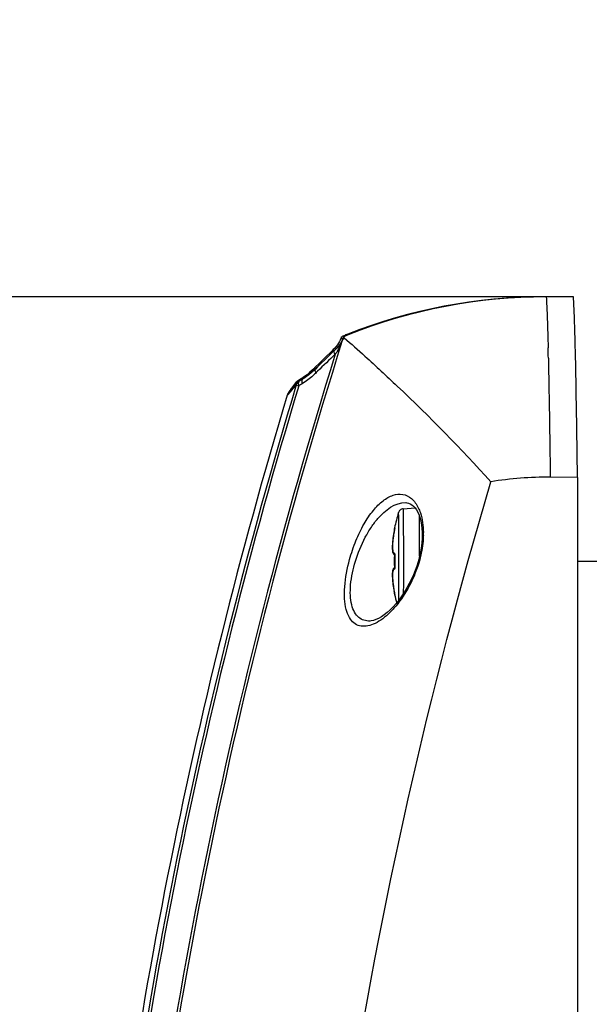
# Model space of a CAD drawing. Header units: millimetres. Extents: x 0 to 420, y 0 to 297.
# Tile 77 of 170: x 174 to 183, y 221 to 236. Entities that reach past the tile are written whole.
import ezdxf

# ---------------------------------------------------------------- set-up
doc = ezdxf.new("R2010")
doc.units = ezdxf.units.MM
doc.header["$LTSCALE"] = 23.1
doc.layers.get('0').update_dxf_attribs({"linetype": 'CONTINUOUS'})
doc.layers.add('06___PRT_ALL_SURFS', color=7, linetype='CONTINUOUS')
doc.layers.add('DIM_PILOTEES', color=7, linetype='CONTINUOUS')
doc.styles.get("Standard").update_dxf_attribs({"font": 'txt', "width": 0.7})
doc.dimstyles.new('DIMSTYLE_1', dxfattribs={"dimtxt": 2.5, "dimasz": 3.5, "dimexe": 2, "dimexo": 0, "dimtad": 1, "dimdec": 0, "dimlfac": 5, "dimdsep": 46, "dimtxsty": 'Standard', "dimblk": '_FILLED', "dimblk1": '_FILLED', "dimblk2": '_FILLED', "dimcen": 0.09, "dimazin": 2, "dimtp": 0.5, "dimtm": 0.5, "dimtfac": 1, "dimtdec": 0, "dimtofl": 0, "dimtmove": 0, "dimatfit": 3, "dimldrblk": '_FILLED', "dimfxl": 0, "dimtolj": 1, "dimarcsym": 0})
doc.dimstyles.new('DIMSTYLE_5', dxfattribs={"dimtxt": 2.5, "dimasz": 3.5, "dimexe": 2, "dimexo": 0, "dimtad": 1, "dimdec": 0, "dimlfac": 5, "dimdsep": 46, "dimtxsty": 'Standard', "dimblk": '_FILLED', "dimblk1": '_FILLED', "dimblk2": '_FILLED', "dimcen": 0.09, "dimazin": 2, "dimtp": 0.3, "dimtm": 0.3, "dimtfac": 1, "dimtdec": 0, "dimtofl": 0, "dimtmove": 0, "dimatfit": 3, "dimldrblk": '_FILLED', "dimfxl": 0, "dimtolj": 1, "dimarcsym": 0})

# ---------------------------------------------------------------- blocks, each defined once
blk = doc.blocks.new('_FILLED')
at = {"color": 0, "linetype": 'ByBlock'}
blk.add_solid([(0, 0), (-1, 0.1429), (-1, -0.1429)], dxfattribs=at)
blk = doc.blocks.new('*D3')
at = {"layer": 'DIM_PILOTEES', "color": 2, "linetype": 'Continuous'}
for p, q in [((200.335, 242.692), (141.023, 242.692)), ((143.023, 242.692), (143.023, 206.926)), ((143.023, 171.159), (143.023, 206.926)), ((169.132, 171.159), (141.023, 171.159))]:
    blk.add_line(p, q, dxfattribs=at)
at = {"layer": 'DIM_PILOTEES', "color": 2, "linetype": 'Continuous', "xscale": 3.5, "yscale": 3.5, "zscale": 3.5}
for p, rotation in [((143.023, 242.692), 90), ((143.023, 171.159), 270)]:
    blk.add_blockref('_FILLED', p, dxfattribs=dict(at, rotation=rotation))
at = {"layer": 'DIM_PILOTEES', "color": 2, "linetype": 'Continuous', "insert": (139.898, 206.926), "char_height": 2.5, "width": 8.30357, "attachment_point": 2, "rotation": 90, "line_spacing_factor": 0.9}
blk.add_mtext('{\\ftxt;\\W0.0001;\\H0.0001;\\~}{\\ftxt;\\W2.2142857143;\\H2.5; }{\\ftxt;\\W0.0001;\\H0.0001;\\~}', dxfattribs=at)
blk = doc.blocks.new('*D4')
at = {"layer": 'DIM_PILOTEES', "color": 2, "linetype": 'Continuous'}
for p, q in [((200.335, 242.692), (150.097, 242.692)), ((152.097, 242.692), (152.097, 209.456)), ((152.097, 176.219), (152.097, 209.456)), ((183.721, 176.219), (150.097, 176.219))]:
    blk.add_line(p, q, dxfattribs=at)
at = {"layer": 'DIM_PILOTEES', "color": 2, "linetype": 'Continuous', "xscale": 3.5, "yscale": 3.5, "zscale": 3.5}
for p, rotation in [((152.097, 242.692), 90), ((152.097, 176.219), 270)]:
    blk.add_blockref('_FILLED', p, dxfattribs=dict(at, rotation=rotation))
at = {"layer": 'DIM_PILOTEES', "color": 2, "linetype": 'Continuous', "insert": (148.972, 209.456), "char_height": 2.5, "width": 8.30357, "attachment_point": 2, "rotation": 90, "line_spacing_factor": 0.9}
blk.add_mtext('{\\ftxt;\\W0.0001;\\H0.0001;\\~}{\\ftxt;\\W2.2142857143;\\H2.5; }{\\ftxt;\\W0.0001;\\H0.0001;\\~}', dxfattribs=at)
blk = doc.blocks.new('*D10')
at = {"layer": 'DIM_PILOTEES', "color": 2, "linetype": 'Continuous'}
for p, q in [((161.718, 242.692), (161.718, 250.192)), ((161.718, 250.192), (161.718, 237.148)), ((200.335, 242.692), (159.718, 242.692)), ((161.718, 224.103), (161.718, 237.148)), ((181.967, 231.603), (159.718, 231.603)), ((161.718, 231.603), (161.718, 224.103))]:
    blk.add_line(p, q, dxfattribs=at)
at = {"layer": 'DIM_PILOTEES', "color": 2, "linetype": 'Continuous', "xscale": 3.5, "yscale": 3.5, "zscale": 3.5}
for p, rotation in [((161.718, 242.692), 270), ((161.718, 231.603), 90)]:
    blk.add_blockref('_FILLED', p, dxfattribs=dict(at, rotation=rotation))
at = {"layer": 'DIM_PILOTEES', "color": 2, "linetype": 'Continuous', "insert": (158.593, 237.148), "char_height": 2.5, "width": 5.35714, "attachment_point": 2, "rotation": 90, "line_spacing_factor": 0.9}
blk.add_mtext('{\\ftxt;\\W0.0001;\\H0.0001;\\~}{\\ftxt;\\W1.4285714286;\\H2.5; }{\\ftxt;\\W0.0001;\\H0.0001;\\~}', dxfattribs=at)

msp = doc.modelspace()

# ---------------------------------------------------------------- linework, layer by layer
at = {"color": 7, "linetype": 'Continuous'}
for p, q in [((182.3669, 231.6032), (181.9669, 231.6032)), ((179.0169, 231.029), (179.0244, 231.0463)), ((178.9565, 231.0105), (178.9396, 230.9705)), ((178.975, 230.9733), (178.9698, 230.9614)), ((178.9741, 230.9711), (178.9698, 230.9614)), ((178.9899, 231.0108), (178.9726, 230.9716)), ((178.9853, 230.9966), (178.975, 230.9733)), ((178.9904, 231.0081), (178.9853, 230.9966)), ((178.9904, 231.0081), (178.9976, 231.0019)), ((181.9927, 230.9111), (181.9929, 230.9021)), ((181.9929, 230.9025), (181.9941, 230.8528)), ((182.3929, 230.8998), (182.3929, 230.9031)), ((182.3934, 230.8816), (182.3929, 230.9007)), ((178.8326, 230.8231), (178.8247, 230.8155)), ((178.8579, 230.8493), (178.8326, 230.8231)), ((181.9976, 230.7039), (181.9977, 230.6998)), ((181.9977, 230.6998), (181.9986, 230.655)), ((178.5768, 230.5739), (178.5461, 230.5431)), ((178.6071, 230.5102), (178.5874, 230.4905)), ((178.6072, 230.5101), (178.5874, 230.4905)), ((178.2703, 230.3234), (178.2542, 230.3021)), ((178.2886, 230.3172), (178.2572, 230.2804)), ((178.2834, 230.3405), (178.2703, 230.3234)), ((178.2976, 230.3277), (178.2886, 230.3172)), ((178.3119, 230.3445), (178.2976, 230.3277)), ((178.3611, 230.3959), (178.3103, 230.3648)), ((178.3152, 230.3671), (178.3103, 230.3648)), ((178.3152, 230.3671), (178.3121, 230.363)), ((178.341, 230.3829), (178.3152, 230.3671)), ((178.3605, 230.38), (178.336, 230.3651)), ((178.3662, 230.3981), (178.341, 230.3829)), ((178.3874, 230.3962), (178.3605, 230.38)), ((178.3611, 230.3959), (178.3612, 230.3959)), ((178.3766, 230.4055), (178.3612, 230.3959)), ((178.3612, 230.3959), (178.3662, 230.3981)), ((178.3662, 230.3981), (178.382, 230.4066)), ((178.3662, 230.3981), (178.3822, 230.4063)), ((178.4146, 230.4312), (178.3766, 230.4055)), ((178.1837, 230.2049), (178.1812, 230.2011)), ((178.1864, 230.209), (178.1837, 230.2049)), ((178.1894, 230.2133), (178.1864, 230.209)), ((178.1926, 230.218), (178.1894, 230.2133)), ((178.1961, 230.223), (178.1926, 230.218)), ((178.202, 230.2313), (178.1961, 230.223)), ((178.2001, 230.2151), (178.198, 230.2128)), ((178.2026, 230.2178), (178.2001, 230.2151)), ((178.2086, 230.2404), (178.202, 230.2313)), ((178.2054, 230.2209), (178.2026, 230.2178)), ((178.2103, 230.2264), (178.2054, 230.2209)), ((178.216, 230.2506), (178.2086, 230.2404)), ((178.216, 230.2328), (178.2103, 230.2264)), ((178.2271, 230.2658), (178.216, 230.2506)), ((178.2249, 230.243), (178.216, 230.2328)), ((178.2381, 230.2582), (178.2249, 230.243)), ((178.2398, 230.2829), (178.2271, 230.2658)), ((178.2572, 230.2804), (178.2381, 230.2582)), ((178.2542, 230.3021), (178.2398, 230.2829)), ((178.2929, 230.3085), (178.3305, 230.2973)), ((182.4255, 228.9516), (182.0255, 228.9541)), ((182.4255, 228.9516), (182.4255, 208.3195)), ((179.904, 228.5801), (179.9046, 228.58)), ((179.7964, 228.4337), (179.7962, 228.4334)), ((179.8658, 228.4895), (180.0386, 228.5047)), ((180.0864, 228.5056), (180.087, 228.5045)), ((180.0864, 228.5056), (180.087, 228.5044)), ((179.7328, 228.1729), (179.7316, 228.1663)), ((179.7343, 228.181), (179.7328, 228.1729)), ((179.7347, 228.1719), (179.7336, 228.1663)), ((179.7336, 228.1663), (179.7336, 228.1663)), ((179.7356, 228.1883), (179.7343, 228.181)), ((179.7355, 228.1767), (179.7347, 228.1719)), ((179.7363, 228.1812), (179.7355, 228.1767)), ((179.7364, 228.193), (179.7356, 228.1883)), ((179.7371, 228.1855), (179.7363, 228.1812)), ((179.7371, 228.197), (179.7364, 228.193)), ((179.7379, 228.2018), (179.7371, 228.197)), ((179.7377, 228.1893), (179.7371, 228.1855)), ((179.7383, 228.1929), (179.7377, 228.1893)), ((179.738, 228.2088), (179.7381, 228.2088)), ((179.7381, 228.2088), (179.74, 228.2087)), ((179.7388, 228.196), (179.7383, 228.1929)), ((179.7388, 228.198), (179.739, 228.1975)), ((179.7347, 227.7964), (179.7434, 227.7961)), ((179.7352, 227.8211), (179.7425, 227.8175)), ((179.7422, 227.8159), (179.7421, 227.8159)), ((179.7422, 227.8159), (179.7421, 227.8159)), ((179.7424, 227.8159), (179.7422, 227.8159)), ((179.7422, 227.8159), (179.7427, 227.8158)), ((179.7436, 227.7964), (179.7432, 227.7964)), ((182.4255, 227.7195), (183.0117, 227.7195)), ((179.7347, 227.6425), (179.7434, 227.6428)), ((179.7424, 227.623), (179.7364, 227.6218)), ((179.7422, 227.623), (179.7427, 227.6231)), ((179.7436, 227.6425), (179.7432, 227.6425)), ((179.7316, 227.2726), (179.7319, 227.2708)), ((179.7319, 227.2708), (179.7335, 227.2623)), ((179.7336, 227.2726), (179.7336, 227.2726)), ((179.7336, 227.2726), (179.734, 227.2703)), ((179.7335, 227.2623), (179.7349, 227.2545)), ((179.734, 227.2703), (179.7351, 227.2647)), ((179.7349, 227.2545), (179.7358, 227.2493)), ((179.7351, 227.2647), (179.7361, 227.2592)), ((179.7358, 227.2493), (179.7366, 227.2448)), ((179.7361, 227.2592), (179.737, 227.2542)), ((179.7366, 227.2448), (179.7371, 227.2421)), ((179.737, 227.2542), (179.7377, 227.2496)), ((179.7371, 227.2421), (179.7379, 227.2371)), ((179.7388, 227.2409), (179.738, 227.2381)), ((179.7381, 227.2301), (179.738, 227.2301)), ((179.74, 227.2302), (179.7381, 227.2301)), ((179.739, 227.2414), (179.7388, 227.2409)), ((179.377, 226.8404), (179.3769, 226.8404))]:
    msp.add_line(p, q, dxfattribs=at)
for points in [[(178.9726, 230.9716), (178.9613, 230.9486), (178.9481, 230.9262), (178.9321, 230.9025), (178.9131, 230.8777), (178.891, 230.852), (178.8654, 230.8254), (178.8553, 230.8158)], [(178.9396, 230.9705), (178.9382, 230.9673), (178.928, 230.9463), (178.9148, 230.9237), (178.8989, 230.8999), (178.8799, 230.875), (178.8579, 230.8493)], [(178.8553, 230.8158), (178.8222, 230.7846), (178.7676, 230.7326), (178.7135, 230.6805), (178.66, 230.6283), (178.6069, 230.576), (178.5742, 230.5434)], [(178.8247, 230.8155), (178.7901, 230.7826), (178.736, 230.7306), (178.6824, 230.6785), (178.6293, 230.6262), (178.5768, 230.5739)], [(178.5742, 230.5434), (178.5555, 230.5252), (178.5178, 230.4912), (178.4798, 230.46), (178.4415, 230.4315), (178.403, 230.4058), (178.3874, 230.3962)], [(178.5461, 230.543), (178.5276, 230.5249), (178.4902, 230.4908), (178.4525, 230.4596), (178.4146, 230.4312)], [(178.1812, 230.2011), (178.18, 230.1993), (178.1788, 230.1975), (178.1777, 230.1958), (178.1767, 230.1941), (178.1756, 230.1924), (178.1746, 230.1907), (178.1736, 230.189), (178.1726, 230.1873), (178.1716, 230.1855), (178.1705, 230.1836), (178.1695, 230.1816), (178.1683, 230.1794), (178.1671, 230.177), (178.1659, 230.1741), (178.1644, 230.1708), (178.1629, 230.1667), (178.1612, 230.1615)], [(178.198, 230.2128), (178.1962, 230.2109), (178.1955, 230.2101), (178.1948, 230.2094), (178.1943, 230.2089), (178.1938, 230.2084), (178.1935, 230.2081), (178.1934, 230.208)], [(179.9041, 228.5801), (179.9172, 228.5791), (179.9437, 228.5737), (179.9685, 228.5638), (179.9927, 228.5492), (180.0161, 228.5296), (180.0388, 228.5045), (180.0601, 228.4741), (180.0797, 228.4386), (180.0971, 228.3983), (180.1121, 228.3539), (180.1242, 228.3058), (180.1335, 228.2546), (180.1398, 228.2009), (180.1431, 228.1452), (180.1437, 228.1144)], [(179.7316, 228.1663), (179.7271, 228.142), (179.7223, 228.114), (179.7181, 228.0867), (179.7144, 228.0604), (179.7114, 228.0352), (179.7088, 228.0112), (179.7069, 227.9887), (179.7054, 227.9676), (179.7045, 227.948), (179.704, 227.93), (179.704, 227.9135), (179.7044, 227.8986), (179.7052, 227.8853), (179.7064, 227.8733), (179.708, 227.8628), (179.7099, 227.8535), (179.7123, 227.8453), (179.7151, 227.8379), (179.7188, 227.8313), (179.7233, 227.8255), (179.7293, 227.8205)], [(179.7336, 228.1663), (179.7294, 228.1436), (179.7246, 228.1158), (179.7204, 228.0878), (179.7166, 228.06), (179.7135, 228.0329), (179.711, 228.0067), (179.7092, 227.9819), (179.7081, 227.9587), (179.7076, 227.9374), (179.7077, 227.9181), (179.7084, 227.9008), (179.7096, 227.8856), (179.7113, 227.8722), (179.7135, 227.8605), (179.7162, 227.8503), (179.7195, 227.8415), (179.7236, 227.8336), (179.7286, 227.8269), (179.7352, 227.8211)], [(179.738, 228.2088), (179.7377, 228.2071), (179.7376, 228.2039)], [(179.7376, 228.2039), (179.738, 228.2009), (179.7388, 228.198)], [(179.7391, 228.1986), (179.739, 228.1973), (179.7388, 228.196)], [(179.7398, 228.204), (179.7398, 228.2039), (179.7397, 228.2036), (179.7397, 228.2032), (179.7396, 228.2025), (179.7396, 228.2017), (179.7394, 228.2008), (179.7393, 228.1998), (179.7391, 228.1986)], [(180.1437, 228.1144), (180.1436, 228.0961), (180.142, 228.0459), (180.1381, 227.9938), (180.132, 227.9401), (180.1235, 227.8851), (180.1128, 227.8292), (180.0997, 227.7725), (180.0926, 227.7454)], [(180.0926, 227.7454), (180.0832, 227.7114), (180.0629, 227.6468), (180.0399, 227.5822), (180.0141, 227.5179), (179.9855, 227.454), (179.9542, 227.391), (179.9204, 227.3291), (179.884, 227.2686), (179.8452, 227.2098), (179.8043, 227.1534), (179.7612, 227.0996), (179.7171, 227.0499), (179.6733, 227.0055), (179.6297, 226.9661), (179.5868, 226.9319), (179.5448, 226.9029), (179.504, 226.8793), (179.4649, 226.8612), (179.4282, 226.8487), (179.3946, 226.8419), (179.3769, 226.8404)], [(179.7293, 227.8205), (179.7364, 227.8171), (179.7424, 227.8159)], [(179.7341, 227.7738), (179.7336, 227.7465), (179.7335, 227.7193), (179.7336, 227.692), (179.7341, 227.6647), (179.7347, 227.6415)], [(179.7341, 227.8182), (179.7342, 227.8167), (179.7344, 227.8141), (179.7346, 227.8113), (179.7347, 227.8082), (179.7348, 227.8049), (179.7348, 227.8014), (179.7347, 227.7978), (179.7341, 227.7738)], [(179.7412, 227.825), (179.7411, 227.8252), (179.7411, 227.8251), (179.7413, 227.8245), (179.7416, 227.8234), (179.7419, 227.8218), (179.7422, 227.8199), (179.7425, 227.8176)], [(179.7426, 227.7742), (179.7421, 227.7469), (179.7419, 227.7196), (179.7421, 227.6924), (179.7425, 227.6651), (179.7432, 227.6411)], [(179.7425, 227.8176), (179.7427, 227.815), (179.743, 227.812), (179.7431, 227.8088), (179.7432, 227.8053), (179.7433, 227.8017), (179.7432, 227.7978), (179.7426, 227.7742)], [(179.7364, 227.6218), (179.7293, 227.6184), (179.7233, 227.6134), (179.7187, 227.6075), (179.7151, 227.6009), (179.7123, 227.5936), (179.7099, 227.5854), (179.7079, 227.576), (179.7064, 227.5655), (179.7052, 227.5535), (179.7044, 227.5402), (179.704, 227.5252), (179.704, 227.5088), (179.7045, 227.4907), (179.7054, 227.4711), (179.7069, 227.45), (179.7089, 227.4274), (179.7114, 227.4034), (179.7145, 227.3782), (179.7181, 227.3519), (179.7223, 227.3246), (179.7271, 227.2965), (179.7316, 227.2726)], [(179.7425, 227.6214), (179.7352, 227.6178), (179.7286, 227.6121), (179.7236, 227.6053), (179.7195, 227.5975), (179.7162, 227.5886), (179.7136, 227.5785), (179.7113, 227.5668), (179.7096, 227.5534), (179.7084, 227.5382), (179.7077, 227.5209), (179.7076, 227.5017), (179.708, 227.4804), (179.7092, 227.4572), (179.711, 227.4324), (179.7135, 227.4063), (179.7166, 227.3792), (179.7203, 227.3514), (179.7246, 227.3234), (179.7293, 227.2957), (179.7336, 227.2726)], [(179.7347, 227.6415), (179.7348, 227.6378), (179.7348, 227.6343), (179.7347, 227.6309), (179.7346, 227.6277), (179.7344, 227.6248), (179.7342, 227.6221), (179.7341, 227.6207)], [(179.7426, 227.6223), (179.7423, 227.6201), (179.7421, 227.6181), (179.7418, 227.6164), (179.7415, 227.6151), (179.7413, 227.6142)], [(179.7432, 227.6411), (179.7433, 227.6375), (179.7432, 227.6341), (179.7432, 227.6308), (179.743, 227.6277), (179.7428, 227.6249), (179.7426, 227.6223)], [(179.738, 227.2381), (179.7376, 227.235), (179.7377, 227.2318), (179.738, 227.2301)], [(179.7377, 227.2496), (179.7384, 227.2455), (179.7387, 227.2437), (179.7389, 227.2421)], [(179.7389, 227.2421), (179.7391, 227.2405), (179.7393, 227.2392), (179.7394, 227.238), (179.7396, 227.237), (179.7397, 227.2361), (179.7397, 227.2355), (179.7398, 227.2351), (179.7398, 227.2349)]]:
    msp.add_lwpolyline(points, dxfattribs=at)
for centre, radius, start, end in [((181.9348, 223.72), 7.8832, 90.00002, 111.44738), ((181.9669, 223.72), 7.8832, 90.00002, 111.66603), ((179.3059, 230.3374), 0.7627, 111.65531, 112.54271), ((181.9312, 223.7293), 7.8733, 111.44706, 111.66599), ((250.8703, 208.3195), 75.3812, 162.520445, 174.446853), ((178.2356, 231.2373), 0.7843, 337.14451, 339.40332), ((250.8697, 208.3195), 75.4195, 162.689123, 174.420386), ((187.4507, 221.6287), 12.5336, 133.22861, 134.87748), ((177.8907, 231.3965), 1.1644, 326.91988, 328.95884), ((109.8288, 229.1089), 72.1864, 1.266102, 1.384276), ((177.1178, 232.5742), 2.5088, 300.80075, 304.0788), ((178.5544, 230.5348), 0.0118, 130.11645, 135.25417), ((182.5797, 227.0408), 5.4083, 142.48962, 142.69334), ((178.3632, 230.2793), 0.1006, 125.43901, 142.52444), ((178.3579, 230.2834), 0.0939, 132.85904, 142.56154), ((183.1761, 226.5831), 6.1601, 142.29755, 142.49002), ((178.3588, 230.2823), 0.0953, 117.22143, 132.80626), ((183.6883, 226.1873), 6.8074, 142.16392, 142.29862), ((178.3628, 230.2796), 0.1001, 121.61422, 125.38501), ((178.3884, 230.2792), 0.1006, 121.40751, 139.50579), ((183.0991, 222.4775), 9.1591, 121.00389, 121.37527), ((177.319, 232.2362), 2.1155, 299.67219, 300.14056), ((177.2667, 232.3261), 2.2194, 300.14208, 300.77869), ((181.937, 223.7219), 7.5712, 117.30818, 118.00466), ((250.8666, 208.3195), 75.8318, 163.143731, 174.292104), ((250.8672, 208.3195), 75.7932, 163.143731, 174.292104), ((173.4155, 234.3843), 6.3556, 318.99328, 319.28817), ((178.4304, 230.0884), 0.2593, 146.4867, 147.37362), ((159.9783, 245.9472), 24.083, 319.28785, 319.50626), ((178.4808, 230.3482), 0.1587, 194.78813, 198.67602), ((181.9932, 223.71), 5.2442, 89.64715, 99.21348), ((182.089, 227.7191), 2.4014, 162.69607, 168.23294), ((181.3919, 227.8464), 1.6888, 169.07129, 170.3174), ((179.7598, 228.2046), 0.0202, 168.3024, 183.82202), ((178.9442, 228.1309), 1.217, 0.33861, 0.48354), ((181.0355, 227.8942), 1.3292, 173.71376, 174.33197), ((181.0893, 227.8883), 1.3833, 173.49692, 173.71657), ((181.1571, 227.8804), 1.4516, 172.5646, 173.49144), ((181.2287, 227.8712), 1.5238, 172.23274, 172.56977), ((181.2807, 227.8641), 1.5763, 171.42758, 172.23053), ((181.3234, 227.8577), 1.6194, 171.09039, 171.43007), ((181.345, 227.8543), 1.6412, 170.58562, 171.09021), ((181.361, 227.8517), 1.6575, 170.31893, 170.58594), ((178.9086, 228.1308), 1.2525, 358.68945, 0.33194), ((182.1462, 227.7194), 2.4038, 178.16457, 181.83431), ((179.5389, 227.803), 0.2048, 358.17307, 359.72385), ((98.367, 227.7195), 81.4357, 359.936044, 0.063926), ((179.7431, 227.6147), 0.00834, 96.00009, 97.14607), ((179.5373, 227.6359), 0.2064, 0.31128, 1.82849), ((180.9602, 227.5372), 1.2535, 185.19116, 185.61108), ((181.0323, 227.5444), 1.326, 185.61329, 186.29271), ((181.11, 227.5529), 1.4041, 186.29115, 186.84034), ((181.1724, 227.5604), 1.467, 186.8398, 187.34704), ((181.2308, 227.5679), 1.5259, 187.34726, 187.9296), ((181.2776, 227.5744), 1.5731, 187.92849, 188.3367), ((181.3183, 227.5804), 1.6143, 188.33743, 188.97612), ((181.3498, 227.5853), 1.6462, 188.97496, 189.33369), ((181.3683, 227.5884), 1.6648, 189.33385, 189.89762), ((181.3797, 227.5904), 1.6765, 189.8974, 190.44439), ((181.3846, 227.5913), 1.6814, 190.44412, 190.57565), ((181.3833, 227.591), 1.6802, 190.57557, 190.92307), ((182.088, 227.7195), 2.4004, 191.76571, 194.78512), ((179.7598, 227.2343), 0.0202, 176.17839, 191.69772)]:
    msp.add_arc(centre, radius, start, end, dxfattribs=at)
for points, knots in [([(181.9669, 231.6032), (181.9731, 231.5136), (181.9824, 231.2828), (181.9891, 231.0521), (181.9927, 230.9111)], [0, 0, 0, 0, 0.3891366, 1, 1, 1, 1]), ([(182.3929, 230.9031), (182.3893, 231.0458), (182.3826, 231.2793), (182.3731, 231.5127), (182.3669, 231.6032)], [0, 0, 0, 0, 0.6113363, 1, 1, 1, 1]), ([(179.0565, 231.0463), (179.0483, 231.0431), (179.0329, 231.0366), (179.0124, 231.0271), (178.9985, 231.0189), (178.991, 231.0135), (178.9899, 231.0108)], [0, 0, 0, 0, 0.3470623, 0.6595473, 0.8861068, 1, 1, 1, 1]), ([(178.9584, 230.9326), (178.9535, 230.921), (178.9326, 230.8743), (178.9082, 230.8291), (178.8883, 230.7961)], [0, 0, 0, 0, 0.2469153, 1, 1, 1, 1]), ([(178.9396, 230.9705), (178.9427, 230.9778), (178.9504, 230.9865), (178.9599, 230.9918), (178.9626, 230.9931)], [0, 0, 0, 0, 0.7295849, 1, 1, 1, 1]), ([(178.9565, 231.0105), (178.958, 231.0139), (178.9686, 231.0204), (178.9782, 231.0258), (178.9851, 231.0292)], [0, 0, 0, 0, 0.3222606, 1, 1, 1, 1]), ([(178.9899, 231.0108), (178.9897, 231.0104), (178.9894, 231.0093), (178.99, 231.0084), (178.9904, 231.0081)], [0, 0, 0, 0, 0.5337781, 1, 1, 1, 1]), ([(178.9976, 231.0019), (179.1009, 230.9136), (179.3637, 230.6794), (180.1022, 229.9945), (180.715, 229.3734), (181.1535, 228.8865)], [0, 0, 0, 0, 0.1349487, 0.3494262, 1, 1, 1, 1]), ([(178.8247, 230.8155), (178.8262, 230.8168), (178.8357, 230.822), (178.8472, 230.8184), (178.8551, 230.8153)], [0, 0, 0, 0, 0.1920519, 1, 1, 1, 1]), ([(178.8663, 230.761), (178.8599, 230.7716), (178.8506, 230.7876), (178.8502, 230.8109), (178.8553, 230.8158)], [0, 0, 0, 0, 0.6370295, 1, 1, 1, 1]), ([(182.4255, 228.9516), (182.4232, 229.1449), (182.4148, 229.7882), (182.4045, 230.4316), (182.3934, 230.8816)], [0, 0, 0, 0, 0.3004269, 1, 1, 1, 1]), ([(181.9986, 230.655), (182.0012, 230.5368), (182.0123, 229.9698), (182.0201, 229.4028), (182.0255, 228.9541)], [0, 0, 0, 0, 0.2085737, 1, 1, 1, 1]), ([(178.5874, 230.4905), (178.5716, 230.4747), (178.5077, 230.4147), (178.4372, 230.3617), (178.3812, 230.3281)], [0, 0, 0, 0, 0.2552366, 1, 1, 1, 1]), ([(178.5744, 230.5437), (178.5726, 230.5444), (178.5667, 230.5463), (178.5603, 230.5474), (178.5558, 230.5471)], [0, 0, 0, 0, 0.2902271, 1, 1, 1, 1]), ([(178.5874, 230.4905), (178.5807, 230.5006), (178.5712, 230.5158), (178.5694, 230.5386), (178.5742, 230.5434)], [0, 0, 0, 0, 0.6413653, 1, 1, 1, 1]), ([(178.278, 230.3187), (178.2706, 230.309), (178.249, 230.2803), (178.2274, 230.2515), (178.2142, 230.2316)], [0, 0, 0, 0, 0.33677, 1, 1, 1, 1]), ([(178.336, 230.3651), (178.3336, 230.3636), (178.3234, 230.3537), (178.3228, 230.3379), (178.3238, 230.327)], [0, 0, 0, 0, 0.2038265, 1, 1, 1, 1]), ([(178.3873, 230.3961), (178.3837, 230.3939), (178.3751, 230.3835), (178.3732, 230.3583), (178.3777, 230.3389), (178.3812, 230.3281)], [0, 0, 0, 0, 0.1778934, 0.5266693, 1, 1, 1, 1]), ([(178.1612, 230.1615), (178.1598, 230.1569), (178.1953, 230.1942), (178.1989, 230.1993), (178.2117, 230.2141)], [0, 0, 0, 0, 0.197339, 1, 1, 1, 1]), ([(180.3117, 190.838), (179.5363, 193.9498), (178.3988, 200.2847), (177.9703, 209.9234), (178.8247, 219.5337), (180.2412, 225.8121), (181.1535, 228.8865)], [0, 0, 0, 0, 0.25, 0.5, 0.75, 1, 1, 1, 1]), ([(179.0765, 227.7436), (179.1024, 227.8379), (179.1633, 228.0171), (179.2801, 228.2603), (179.413, 228.4602), (179.5557, 228.6074), (179.7043, 228.6964), (179.8594, 228.715), (180.0011, 228.6446), (180.0616, 228.5563), (180.0864, 228.5056)], [0, 0, 0, 0, 0.1801102, 0.3479146, 0.4958376, 0.6205108, 0.7228122, 0.8096208, 0.895958, 1, 1, 1, 1]), ([(179.1628, 227.7195), (179.1998, 227.8405), (179.2698, 228.0127), (179.3923, 228.2186), (179.5505, 228.4301), (179.747, 228.5853), (179.9041, 228.5801)], [0, 0, 0, 0, 0.3203537, 0.467688, 0.602483, 1, 1, 1, 1]), ([(179.8658, 228.4895), (179.8577, 228.4888), (179.8417, 228.4849), (179.8208, 228.4722), (179.8049, 228.4545), (179.7985, 228.4403), (179.7962, 228.4332)], [0, 0, 0, 0, 0.2566477, 0.5124961, 0.7653971, 1, 1, 1, 1]), ([(179.7965, 228.4336), (179.7965, 228.4336), (179.7965, 228.4336), (179.7964, 228.4337), (179.7964, 228.4337)], [0, 0, 0, 0, 0.582898, 1, 1, 1, 1]), ([(179.8026, 227.8103), (179.8026, 227.8518), (179.8024, 227.9326), (179.802, 228.049), (179.8015, 228.1401), (179.801, 228.2068), (179.8006, 228.2512), (179.8002, 228.2914), (179.7997, 228.327), (179.7992, 228.3578), (179.7987, 228.3835), (179.7983, 228.4016), (179.7979, 228.4134), (179.7976, 228.4201), (179.7974, 228.4255), (179.7971, 228.4295), (179.7968, 228.432), (179.7967, 228.4333), (179.7965, 228.4336)], [0, 0, 0, 0, 0.1998128, 0.3886047, 0.5603554, 0.6381007, 0.7095832, 0.7742308, 0.8315269, 0.8810147, 0.9223, 0.955058, 0.9681563, 0.979032, 0.9876644, 0.9940382, 0.9981455, 1, 1, 1, 1]), ([(179.8711, 227.2488), (179.8716, 227.3107), (179.8722, 227.4418), (179.8725, 227.6087), (179.8726, 227.7492), (179.8725, 227.855), (179.8722, 227.9583), (179.8719, 228.0569), (179.8714, 228.149), (179.8709, 228.2327), (179.8703, 228.2965), (179.8698, 228.3423), (179.8694, 228.3721), (179.869, 228.3988), (179.8686, 228.4222), (179.8682, 228.4422), (179.8677, 228.4587), (179.8673, 228.4702), (179.867, 228.4776), (179.8668, 228.4818), (179.8665, 228.485), (179.8664, 228.4875), (179.8661, 228.4886), (179.866, 228.4895), (179.8658, 228.4895)], [0, 0, 0, 0, 0.1496918, 0.3170863, 0.4034156, 0.4892781, 0.5730108, 0.6529916, 0.7276715, 0.795604, 0.8554717, 0.8820124, 0.906115, 0.9276637, 0.9465533, 0.9626939, 0.9760085, 0.9864336, 0.9905467, 0.9939205, 0.9965513, 0.9984372, 0.9995797, 1, 1, 1, 1]), ([(180.087, 228.5045), (180.0989, 228.4801), (180.145, 228.3644), (180.1603, 228.2382), (180.1611, 228.1412)], [0, 0, 0, 0, 0.2184614, 1, 1, 1, 1]), ([(180.1058, 227.7991), (180.1057, 227.9097), (180.1052, 228.1041), (180.1038, 228.2984), (180.1027, 228.3821)], [0, 0, 0, 0, 0.5692172, 1, 1, 1, 1]), ([(179.7316, 228.1663), (179.7316, 228.1665), (179.7326, 228.1664), (179.7331, 228.1664), (179.7336, 228.1664)], [0, 0, 0, 0, 0.272717, 1, 1, 1, 1]), ([(179.7337, 228.1666), (179.7343, 228.1696), (179.7363, 228.1803), (179.7381, 228.191), (179.7392, 228.1987)], [0, 0, 0, 0, 0.2802643, 1, 1, 1, 1]), ([(179.7392, 228.1987), (179.7394, 228.2001), (179.7397, 228.2025), (179.7402, 228.2059), (179.7401, 228.2074), (179.7403, 228.2087), (179.74, 228.2087)], [0, 0, 0, 0, 0.4246784, 0.7383169, 0.9311633, 1, 1, 1, 1]), ([(179.7128, 228.0255), (179.7114, 228.0114), (179.7092, 227.9845), (179.7075, 227.9464), (179.7077, 227.9129), (179.7097, 227.8849), (179.7135, 227.8631), (179.7183, 227.8489), (179.7234, 227.8413), (179.7274, 227.8379), (179.732, 227.8364), (179.735, 227.8368), (179.7365, 227.8372)], [0, 0, 0, 0, 0.2106982, 0.4020244, 0.5695214, 0.7096005, 0.8199366, 0.9002177, 0.9302173, 0.9550354, 0.9771765, 1, 1, 1, 1]), ([(180.1609, 228.1022), (180.1602, 228.0728), (180.1532, 227.9514), (180.1308, 227.8311), (180.107, 227.7421)], [0, 0, 0, 0, 0.2417538, 1, 1, 1, 1]), ([(180.1612, 228.1381), (180.1585, 228.1365), (180.1504, 228.1309), (180.1436, 228.1213), (180.1437, 228.1144)], [0, 0, 0, 0, 0.3092435, 1, 1, 1, 1]), ([(180.107, 227.7421), (180.0717, 227.6108), (179.9761, 227.3691), (179.8045, 227.107), (179.6519, 226.9446), (179.5411, 226.8544), (179.4317, 226.792), (179.3256, 226.7599), (179.2241, 226.7629), (179.1336, 226.8086), (179.065, 226.8962), (179.0205, 227.0189), (178.9995, 227.1727), (179.0036, 227.4201), (179.0407, 227.6134), (179.0765, 227.7436)], [0, 0, 0, 0, 0.1651231, 0.3128853, 0.3775294, 0.435205, 0.4857282, 0.5295208, 0.5683296, 0.606119, 0.6485242, 0.7002016, 0.7630134, 0.8360234, 1, 1, 1, 1]), ([(179.3769, 226.8404), (179.3472, 226.8394), (179.2873, 226.846), (179.2055, 226.8914), (179.1428, 226.9722), (179.1026, 227.0832), (179.085, 227.2204), (179.0917, 227.4379), (179.1283, 227.6066), (179.1628, 227.7195)], [0, 0, 0, 0, 0.0855646, 0.1697421, 0.2628437, 0.3738776, 0.5067318, 0.6595967, 1, 1, 1, 1]), ([(179.7364, 227.8189), (179.7362, 227.8191), (179.7351, 227.8202), (179.7342, 227.8215), (179.7336, 227.8225)], [0, 0, 0, 0, 0.2312382, 1, 1, 1, 1]), ([(179.7421, 227.8159), (179.7416, 227.816), (179.7395, 227.8164), (179.7376, 227.8177), (179.7364, 227.8189)], [0, 0, 0, 0, 0.236279, 1, 1, 1, 1]), ([(179.7429, 227.82), (179.7426, 227.8225), (179.7419, 227.8272), (179.7408, 227.8326), (179.7383, 227.8377), (179.7365, 227.8372)], [0, 0, 0, 0, 0.4025495, 0.7081714, 1, 1, 1, 1]), ([(179.7437, 227.802), (179.7437, 227.8036), (179.7437, 227.8096), (179.7434, 227.8156), (179.7429, 227.82)], [0, 0, 0, 0, 0.2659383, 1, 1, 1, 1]), ([(179.7365, 227.6017), (179.7351, 227.6021), (179.7321, 227.6025), (179.7258, 227.6005), (179.7192, 227.5923), (179.714, 227.5777), (179.711, 227.5616), (179.7092, 227.5459), (179.7083, 227.532), (179.7077, 227.5167), (179.7076, 227.4939), (179.7087, 227.4628), (179.7106, 227.4372), (179.7118, 227.4238)], [0, 0, 0, 0, 0.0234153, 0.0460401, 0.1006638, 0.1805948, 0.2902788, 0.356383, 0.4297305, 0.5100139, 0.5968497, 0.7883234, 1, 1, 1, 1]), ([(179.7336, 227.6165), (179.7339, 227.6168), (179.7348, 227.6182), (179.7359, 227.6195), (179.7368, 227.6204)], [0, 0, 0, 0, 0.2717744, 1, 1, 1, 1]), ([(179.7365, 227.6017), (179.7383, 227.6012), (179.7408, 227.6064), (179.7419, 227.6118), (179.7426, 227.6165), (179.7429, 227.619)], [0, 0, 0, 0, 0.2927132, 0.5982776, 1, 1, 1, 1]), ([(179.7368, 227.6204), (179.7372, 227.6207), (179.7387, 227.622), (179.7406, 227.6228), (179.7421, 227.623)], [0, 0, 0, 0, 0.2711624, 1, 1, 1, 1]), ([(179.7429, 227.619), (179.7431, 227.6204), (179.7436, 227.6264), (179.7437, 227.6324), (179.7437, 227.637)], [0, 0, 0, 0, 0.231072, 1, 1, 1, 1]), ([(179.8002, 227.148), (179.801, 227.2186), (179.8021, 227.3788), (179.8025, 227.539), (179.8026, 227.6286)], [0, 0, 0, 0, 0.4409438, 1, 1, 1, 1]), ([(179.7316, 227.2726), (179.7316, 227.2724), (179.7326, 227.2725), (179.7331, 227.2725), (179.7336, 227.2725)], [0, 0, 0, 0, 0.2727521, 1, 1, 1, 1]), ([(179.7392, 227.2403), (179.7389, 227.2425), (179.7372, 227.2534), (179.7353, 227.2641), (179.7336, 227.2726)], [0, 0, 0, 0, 0.2073039, 1, 1, 1, 1]), ([(179.74, 227.2302), (179.7403, 227.2302), (179.7401, 227.2316), (179.7402, 227.2331), (179.7397, 227.2365), (179.7394, 227.2389), (179.7392, 227.2403)], [0, 0, 0, 0, 0.0688227, 0.2617598, 0.5754501, 1, 1, 1, 1])]:
    msp.add_open_spline(points, degree=3, knots=knots, dxfattribs=at)
for points in [[(178.9851, 231.0292), (178.9944, 231.0337), (179.0039, 231.0379), (179.0134, 231.0419)], [(178.9626, 230.9931), (178.9695, 230.9964), (178.9771, 230.9984), (178.9846, 230.9994)], [(178.9698, 230.9614), (178.9703, 230.9649), (178.9712, 230.9683), (178.9726, 230.9716)], [(178.5558, 230.5471), (178.5527, 230.5468), (178.5493, 230.5458), (178.5469, 230.5438)], [(178.3119, 230.3445), (178.3031, 230.3342), (178.2965, 230.3216), (178.2929, 230.3085)], [(178.3238, 230.327), (178.3244, 230.3205), (178.3257, 230.314), (178.3274, 230.3077)], [(179.7365, 227.8372), (179.7363, 227.8321), (179.7383, 227.8266), (179.7417, 227.8228)], [(179.7365, 227.6017), (179.7363, 227.6068), (179.7383, 227.6123), (179.7417, 227.6161)]]:
    msp.add_open_spline(points, degree=3, dxfattribs=at)
at = {"layer": '06___PRT_ALL_SURFS', "color": 7, "linetype": 'Continuous'}
msp.add_arc((250.8527, 208.3195), 75.9021, 163.275784, 174.26828, dxfattribs=at)

# ---------------------------------------------------------------- dimensions: what is measured, and where the dimension line sits
at = {"layer": 'DIM_PILOTEES', "color": 2, "linetype": 'Continuous'}
for base, p1, text, dimstyle, picture, middle in [((161.7181, 242.692), (181.9669, 231.6032), '{\\ftxt;\\W0.0001;\\H0.0001;\\~}{\\ftxt;\\W1.4285714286;\\H2.5; }{\\ftxt;\\W0.0001;\\H0.0001;\\~}', 'DIMSTYLE_5', '*D10', (161.7181, 236.7905)), ((143.0228, 242.692), (169.1324, 171.1595), '{\\ftxt;\\W0.0001;\\H0.0001;\\~}{\\ftxt;\\W2.2142857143;\\H2.5; }{\\ftxt;\\W0.0001;\\H0.0001;\\~}', 'DIMSTYLE_1', '*D3', (143.0228, 206.5686)), ((152.097, 242.692), (183.7213, 176.2195), '{\\ftxt;\\W0.0001;\\H0.0001;\\~}{\\ftxt;\\W2.2142857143;\\H2.5; }{\\ftxt;\\W0.0001;\\H0.0001;\\~}', 'DIMSTYLE_1', '*D4', (152.097, 209.0986))]:
    dim = msp.add_linear_dim(base=base, p1=p1, p2=(200.3353, 242.692), angle=90, text=text, dimstyle=dimstyle, dxfattribs=at)
    dim.commit()
    dim.dimension.update_dxf_attribs({"geometry": picture, "text_midpoint": middle, "dimtype": 160})

doc.saveas('drawing.dxf')
